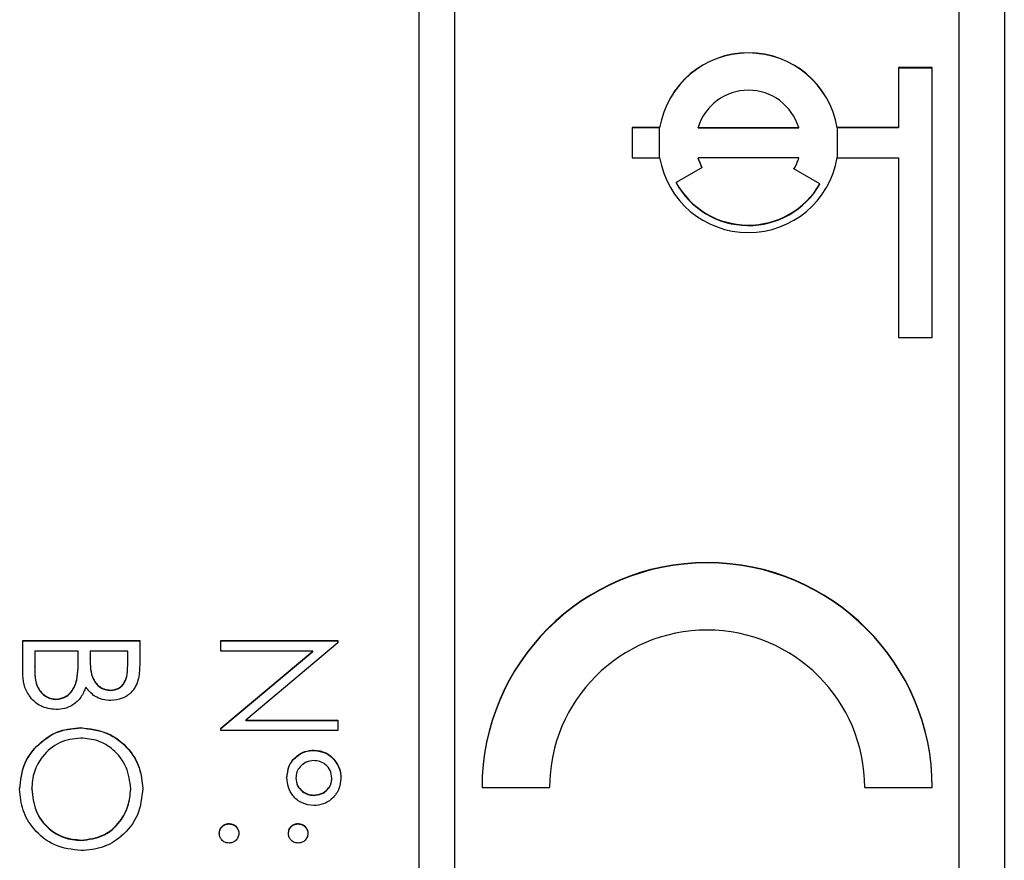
# Model space of a CAD drawing. Header units: millimetres. Extents: x 411 to 1892, y 42 to 1259.
# Tile 14 of 25: x 1761 to 1772, y 660 to 670. Entities that reach past the tile are written whole.
import ezdxf

# ---------------------------------------------------------------- set-up
doc = ezdxf.new("R2010")
doc.units = ezdxf.units.MM

msp = doc.modelspace()

# ---------------------------------------------------------------- linework, layer by layer
at = {"color": 7, "linetype": 'Continuous', "lineweight": 25}
for p, q in [((1772.268, 684.373), (1772.268, 643.373)), ((1765.768, 683.862), (1765.768, 643.888)), ((1766.168, 643.888), (1766.168, 683.862)), ((1771.768, 645.887), (1771.768, 681.863)), ((1771.468, 669.072), (1771.093, 669.072)), ((1771.093, 669.072), (1771.093, 668.406)), ((1771.468, 669.068), (1771.093, 669.068)), ((1771.468, 666.074), (1771.468, 669.072)), ((1768.134, 668.406), (1768.134, 668.072)), ((1768.44, 668.406), (1768.134, 668.406)), ((1768.44, 668.402), (1768.134, 668.402)), ((1768.44, 668.402), (1768.44, 668.406)), ((1768.867, 668.406), (1769.985, 668.406)), ((1768.867, 668.402), (1768.867, 668.406)), ((1768.867, 668.402), (1769.985, 668.402)), ((1769.985, 668.402), (1769.985, 668.406)), ((1771.093, 668.406), (1770.412, 668.406)), ((1770.412, 668.402), (1770.412, 668.406)), ((1771.093, 668.402), (1770.412, 668.402)), ((1771.093, 668.402), (1771.093, 668.406)), ((1768.134, 668.072), (1768.44, 668.072)), ((1769.985, 668.072), (1768.867, 668.072)), ((1768.867, 668.069), (1768.867, 668.072)), ((1769.985, 668.069), (1769.985, 668.072)), ((1770.412, 668.072), (1771.093, 668.072)), ((1771.093, 668.072), (1771.093, 666.074)), ((1768.911, 667.965), (1768.623, 667.798)), ((1770.22, 667.781), (1769.931, 667.947)), ((1768.623, 667.794), (1768.623, 667.798)), ((1770.22, 667.777), (1770.22, 667.781)), ((1771.093, 666.074), (1771.468, 666.074)), ((1761.368, 662.358), (1761.368, 662.709)), ((1761.368, 662.709), (1762.668, 662.709)), ((1761.368, 662.706), (1762.668, 662.706)), ((1762.668, 662.709), (1762.668, 662.456)), ((1763.568, 662.709), (1764.868, 662.709)), ((1763.568, 662.593), (1763.568, 662.709)), ((1763.568, 662.706), (1764.868, 662.706)), ((1764.868, 662.685), (1763.844, 661.827)), ((1764.868, 662.709), (1764.868, 662.685)), ((1761.501, 662.593), (1761.501, 662.427)), ((1761.984, 662.593), (1761.501, 662.593)), ((1761.984, 662.515), (1761.984, 662.593)), ((1762.118, 662.593), (1762.118, 662.514)), ((1762.534, 662.593), (1762.118, 662.593)), ((1762.534, 662.434), (1762.534, 662.593)), ((1764.589, 662.593), (1763.568, 662.593)), ((1763.568, 661.736), (1764.589, 662.593)), ((1763.568, 661.733), (1764.589, 662.589)), ((1764.589, 662.589), (1764.589, 662.593)), ((1761.984, 662.512), (1761.984, 662.515)), ((1762.118, 662.511), (1762.118, 662.514)), ((1761.501, 662.423), (1761.501, 662.427)), ((1762.534, 662.431), (1762.534, 662.434)), ((1761.969, 662.269), (1761.969, 662.272)), ((1762.343, 662.156), (1762.343, 662.16)), ((1761.737, 662.056), (1761.737, 662.06)), ((1763.844, 661.827), (1764.868, 661.827)), ((1763.844, 661.823), (1763.844, 661.827)), ((1763.844, 661.823), (1764.868, 661.823)), ((1764.868, 661.827), (1764.868, 661.71)), ((1762.012, 661.74), (1762.012, 661.743)), ((1763.568, 661.71), (1763.568, 661.736)), ((1764.868, 661.71), (1763.568, 661.71)), ((1764.604, 661.49), (1764.604, 661.493)), ((1764.401, 661.18), (1764.401, 661.183)), ((1764.801, 661.179), (1764.801, 661.183)), ((1761.468, 661.059), (1761.468, 661.063)), ((1762.568, 661.059), (1762.568, 661.063)), ((1766.468, 661.077), (1767.218, 661.077)), ((1770.718, 661.077), (1771.468, 661.077)), ((1764.599, 660.99), (1764.599, 660.994)), ((1763.659, 660.674), (1763.659, 660.677)), ((1764.426, 660.674), (1764.426, 660.677)), ((1762.018, 660.49), (1762.018, 660.494))]:
    msp.add_line(p, q, dxfattribs=at)
at = {"color": 8, "linetype": 'Continuous', "lineweight": 25}
for p, q in [((1768.44, 668.072), (1768.44, 668.402)), ((1770.412, 668.402), (1770.412, 668.072))]:
    msp.add_line(p, q, dxfattribs=at)
at = {"color": 7, "linetype": 'Continuous', "lineweight": 25}
for centre, radius, start, end in [((1769.426, 668.238), 1, 9.6255, 170.3745), ((1769.426, 668.235), 1, 9.6255, 170.3745), ((1769.426, 668.239), 0.583, 16.633, 163.367), ((1769.426, 668.24), 1, 189.6255, 350.3745), ((1769.425, 668.239), 0.583, 196.6122, 208.0967), ((1769.425, 668.235), 0.583, 196.6122, 208.0967), ((1769.427, 668.239), 0.583, 329.9832, 343.3877), ((1769.427, 668.235), 0.583, 329.9832, 343.3877), ((1769.426, 668.24), 0.917, 208.8091, 329.9705), ((1769.426, 668.236), 0.917, 208.8091, 329.9705), ((1768.968, 661.076), 2.5, 0.0304, 179.9696), ((1768.968, 661.072), 2.5, 0.0304, 179.9696), ((1768.968, 661.076), 1.75, 0.0304, 179.9696)]:
    msp.add_arc(centre, radius, start, end, dxfattribs=at)
for points, knots in [([(1761.969, 662.272), (1761.975, 662.318), (1761.985, 662.398), (1761.984, 662.48), (1761.984, 662.515)], [0, 0, 0, 0, 0.559734, 1, 1, 1, 1]), ([(1761.969, 662.269), (1761.975, 662.314), (1761.985, 662.395), (1761.984, 662.476), (1761.984, 662.512)], [0, 0, 0, 0, 0.559734, 1, 1, 1, 1]), ([(1762.118, 662.514), (1762.118, 662.433), (1762.118, 662.331), (1762.184, 662.23), (1762.229, 662.191), (1762.284, 662.164), (1762.323, 662.161), (1762.343, 662.16)], [0, 0, 0, 0, 0.498607, 0.624009, 0.749401, 0.874736, 1, 1, 1, 1]), ([(1762.118, 662.511), (1762.118, 662.429), (1762.118, 662.327), (1762.184, 662.226), (1762.229, 662.187), (1762.284, 662.161), (1762.323, 662.158), (1762.343, 662.156)], [0, 0, 0, 0, 0.498607, 0.624009, 0.749401, 0.874736, 1, 1, 1, 1]), ([(1762.668, 662.456), (1762.666, 662.4), (1762.664, 662.289), (1762.598, 662.143), (1762.476, 662.058), (1762.389, 662.048), (1762.346, 662.043)], [0, 0, 0, 0, 0.281317, 0.559922, 0.779935, 1, 1, 1, 1]), ([(1761.737, 661.943), (1761.678, 661.951), (1761.562, 661.966), (1761.438, 662.083), (1761.375, 662.221), (1761.37, 662.312), (1761.368, 662.358)], [0, 0, 0, 0, 0.279141, 0.558654, 0.779059, 1, 1, 1, 1]), ([(1761.501, 662.427), (1761.501, 662.342), (1761.501, 662.214), (1761.601, 662.102), (1761.675, 662.065), (1761.716, 662.061), (1761.737, 662.06)], [0, 0, 0, 0, 0.49936, 0.748736, 0.874399, 1, 1, 1, 1]), ([(1761.501, 662.423), (1761.501, 662.338), (1761.501, 662.211), (1761.601, 662.099), (1761.675, 662.061), (1761.716, 662.058), (1761.737, 662.056)], [0, 0, 0, 0, 0.49936, 0.748736, 0.874399, 1, 1, 1, 1]), ([(1762.343, 662.16), (1762.375, 662.163), (1762.423, 662.169), (1762.473, 662.21), (1762.528, 662.288), (1762.532, 662.369), (1762.534, 662.434)], [0, 0, 0, 0, 0.249284, 0.374925, 0.500645, 1, 1, 1, 1]), ([(1762.343, 662.156), (1762.375, 662.16), (1762.423, 662.165), (1762.473, 662.207), (1762.528, 662.284), (1762.532, 662.366), (1762.534, 662.431)], [0, 0, 0, 0, 0.249284, 0.374925, 0.500645, 1, 1, 1, 1]), ([(1761.737, 662.06), (1761.769, 662.064), (1761.832, 662.071), (1761.925, 662.147), (1761.952, 662.225), (1761.969, 662.272)], [0, 0, 0, 0, 0.279944, 0.560429, 1, 1, 1, 1]), ([(1761.737, 662.056), (1761.769, 662.06), (1761.832, 662.068), (1761.925, 662.143), (1761.952, 662.221), (1761.969, 662.269)], [0, 0, 0, 0, 0.279944, 0.560429, 1, 1, 1, 1]), ([(1762.069, 662.193), (1762.053, 662.154), (1762.022, 662.077), (1761.935, 661.995), (1761.835, 661.95), (1761.77, 661.946), (1761.737, 661.943)], [0, 0, 0, 0, 0.2803823, 0.5596055, 0.7797648, 1, 1, 1, 1]), ([(1762.346, 662.043), (1762.315, 662.045), (1762.254, 662.05), (1762.149, 662.093), (1762.099, 662.155), (1762.069, 662.193)], [0, 0, 0, 0, 0.280867, 0.561527, 1, 1, 1, 1]), ([(1761.334, 661.058), (1761.345, 661.159), (1761.368, 661.36), (1761.552, 661.584), (1761.775, 661.722), (1761.933, 661.736), (1762.012, 661.743)], [0, 0, 0, 0, 0.279663, 0.559354, 0.779636, 1, 1, 1, 1]), ([(1761.334, 661.055), (1761.345, 661.155), (1761.368, 661.357), (1761.552, 661.581), (1761.775, 661.719), (1761.933, 661.733), (1762.012, 661.74)], [0, 0, 0, 0, 0.279663, 0.559354, 0.779636, 1, 1, 1, 1]), ([(1762.012, 661.743), (1762.112, 661.731), (1762.313, 661.707), (1762.541, 661.529), (1762.677, 661.305), (1762.693, 661.147), (1762.701, 661.069)], [0, 0, 0, 0, 0.279731, 0.559327, 0.77968, 1, 1, 1, 1]), ([(1762.012, 661.74), (1762.112, 661.728), (1762.313, 661.704), (1762.541, 661.526), (1762.677, 661.301), (1762.693, 661.144), (1762.701, 661.065)], [0, 0, 0, 0, 0.279731, 0.559327, 0.77968, 1, 1, 1, 1]), ([(1762.012, 661.627), (1761.931, 661.617), (1761.767, 661.597), (1761.59, 661.44), (1761.484, 661.256), (1761.473, 661.127), (1761.468, 661.063)], [0, 0, 0, 0, 0.279416, 0.559077, 0.779478, 1, 1, 1, 1]), ([(1762.568, 661.063), (1762.557, 661.145), (1762.536, 661.309), (1762.391, 661.497), (1762.207, 661.609), (1762.077, 661.621), (1762.012, 661.627)], [0, 0, 0, 0, 0.2796271, 0.5593495, 0.7796302, 1, 1, 1, 1]), ([(1764.301, 661.186), (1764.306, 661.231), (1764.316, 661.321), (1764.397, 661.423), (1764.497, 661.484), (1764.568, 661.49), (1764.604, 661.493)], [0, 0, 0, 0, 0.279728, 0.559381, 0.779608, 1, 1, 1, 1]), ([(1764.301, 661.182), (1764.306, 661.228), (1764.316, 661.318), (1764.397, 661.419), (1764.497, 661.481), (1764.568, 661.487), (1764.604, 661.49)], [0, 0, 0, 0, 0.2797283, 0.5593806, 0.779608, 1, 1, 1, 1]), ([(1764.604, 661.493), (1764.648, 661.488), (1764.738, 661.476), (1764.834, 661.389), (1764.892, 661.289), (1764.898, 661.219), (1764.901, 661.183)], [0, 0, 0, 0, 0.279239, 0.559101, 0.779515, 1, 1, 1, 1]), ([(1764.604, 661.49), (1764.648, 661.484), (1764.738, 661.472), (1764.834, 661.386), (1764.892, 661.285), (1764.898, 661.215), (1764.901, 661.18)], [0, 0, 0, 0, 0.279239, 0.559101, 0.779515, 1, 1, 1, 1]), ([(1764.601, 661.377), (1764.572, 661.373), (1764.514, 661.367), (1764.45, 661.314), (1764.408, 661.252), (1764.403, 661.206), (1764.401, 661.183)], [0, 0, 0, 0, 0.279655, 0.5595, 0.779804, 1, 1, 1, 1]), ([(1764.801, 661.183), (1764.797, 661.212), (1764.79, 661.27), (1764.735, 661.333), (1764.669, 661.371), (1764.624, 661.375), (1764.601, 661.377)], [0, 0, 0, 0, 0.279349, 0.559223, 0.779594, 1, 1, 1, 1]), ([(1764.601, 660.877), (1764.556, 660.883), (1764.466, 660.893), (1764.368, 660.979), (1764.31, 661.08), (1764.304, 661.151), (1764.301, 661.186)], [0, 0, 0, 0, 0.279451, 0.559125, 0.779441, 1, 1, 1, 1]), ([(1764.401, 661.183), (1764.405, 661.155), (1764.412, 661.098), (1764.468, 661.036), (1764.532, 660.999), (1764.577, 660.996), (1764.599, 660.994)], [0, 0, 0, 0, 0.27928, 0.559096, 0.779507, 1, 1, 1, 1]), ([(1764.401, 661.18), (1764.405, 661.151), (1764.412, 661.094), (1764.468, 661.033), (1764.532, 660.996), (1764.577, 660.992), (1764.599, 660.99)], [0, 0, 0, 0, 0.27928, 0.559096, 0.779507, 1, 1, 1, 1]), ([(1764.599, 660.994), (1764.628, 660.997), (1764.686, 661.002), (1764.752, 661.052), (1764.795, 661.115), (1764.799, 661.16), (1764.801, 661.183)], [0, 0, 0, 0, 0.279971, 0.559668, 0.779809, 1, 1, 1, 1]), ([(1764.599, 660.99), (1764.628, 660.993), (1764.686, 660.999), (1764.752, 661.048), (1764.795, 661.111), (1764.799, 661.156), (1764.801, 661.179)], [0, 0, 0, 0, 0.279971, 0.559668, 0.779809, 1, 1, 1, 1]), ([(1764.901, 661.183), (1764.896, 661.139), (1764.886, 661.049), (1764.805, 660.949), (1764.707, 660.887), (1764.636, 660.88), (1764.601, 660.877)], [0, 0, 0, 0, 0.279651, 0.559386, 0.779629, 1, 1, 1, 1]), ([(1762.018, 660.377), (1761.917, 660.389), (1761.716, 660.412), (1761.492, 660.597), (1761.355, 660.821), (1761.341, 660.979), (1761.334, 661.058)], [0, 0, 0, 0, 0.27963, 0.559343, 0.779597, 1, 1, 1, 1]), ([(1761.468, 661.063), (1761.477, 660.98), (1761.496, 660.816), (1761.638, 660.624), (1761.824, 660.512), (1761.953, 660.5), (1762.018, 660.494)], [0, 0, 0, 0, 0.27983, 0.559389, 0.779654, 1, 1, 1, 1]), ([(1761.468, 661.059), (1761.477, 660.977), (1761.496, 660.812), (1761.638, 660.621), (1761.824, 660.508), (1761.953, 660.496), (1762.018, 660.49)], [0, 0, 0, 0, 0.27983, 0.559389, 0.779654, 1, 1, 1, 1]), ([(1762.701, 661.069), (1762.69, 660.967), (1762.669, 660.763), (1762.484, 660.536), (1762.258, 660.398), (1762.098, 660.384), (1762.018, 660.377)], [0, 0, 0, 0, 0.279767, 0.559358, 0.779571, 1, 1, 1, 1]), ([(1762.018, 660.494), (1762.101, 660.504), (1762.266, 660.524), (1762.445, 660.682), (1762.549, 660.869), (1762.561, 660.998), (1762.568, 661.063)], [0, 0, 0, 0, 0.279468, 0.55887, 0.779516, 1, 1, 1, 1]), ([(1762.018, 660.49), (1762.101, 660.5), (1762.266, 660.52), (1762.445, 660.678), (1762.549, 660.866), (1762.561, 660.995), (1762.568, 661.059)], [0, 0, 0, 0, 0.279468, 0.5588703, 0.7795158, 1, 1, 1, 1]), ([(1763.551, 660.569), (1763.553, 660.585), (1763.557, 660.617), (1763.586, 660.652), (1763.622, 660.674), (1763.647, 660.676), (1763.659, 660.677)], [0, 0, 0, 0, 0.279581, 0.559143, 0.779575, 1, 1, 1, 1]), ([(1763.551, 660.565), (1763.553, 660.581), (1763.557, 660.613), (1763.586, 660.648), (1763.622, 660.67), (1763.647, 660.672), (1763.659, 660.674)], [0, 0, 0, 0, 0.279581, 0.559143, 0.779575, 1, 1, 1, 1]), ([(1763.659, 660.677), (1763.675, 660.675), (1763.707, 660.672), (1763.743, 660.642), (1763.764, 660.607), (1763.767, 660.582), (1763.768, 660.569)], [0, 0, 0, 0, 0.2795762, 0.5592837, 0.7795524, 1, 1, 1, 1]), ([(1763.659, 660.674), (1763.675, 660.672), (1763.707, 660.668), (1763.743, 660.639), (1763.764, 660.603), (1763.767, 660.578), (1763.768, 660.565)], [0, 0, 0, 0, 0.279576, 0.559284, 0.779552, 1, 1, 1, 1]), ([(1764.318, 660.569), (1764.32, 660.585), (1764.323, 660.617), (1764.353, 660.652), (1764.388, 660.674), (1764.413, 660.676), (1764.426, 660.677)], [0, 0, 0, 0, 0.279647, 0.559299, 0.779615, 1, 1, 1, 1]), ([(1764.318, 660.565), (1764.32, 660.581), (1764.323, 660.613), (1764.353, 660.649), (1764.388, 660.67), (1764.413, 660.673), (1764.426, 660.674)], [0, 0, 0, 0, 0.279647, 0.559299, 0.779615, 1, 1, 1, 1]), ([(1764.426, 660.677), (1764.442, 660.675), (1764.474, 660.671), (1764.509, 660.642), (1764.531, 660.607), (1764.533, 660.582), (1764.534, 660.569)], [0, 0, 0, 0, 0.279585, 0.559454, 0.779697, 1, 1, 1, 1]), ([(1764.426, 660.674), (1764.442, 660.672), (1764.474, 660.668), (1764.509, 660.638), (1764.531, 660.603), (1764.533, 660.578), (1764.534, 660.565)], [0, 0, 0, 0, 0.2795852, 0.5594544, 0.7796968, 1, 1, 1, 1]), ([(1763.659, 660.461), (1763.643, 660.463), (1763.611, 660.466), (1763.576, 660.496), (1763.554, 660.531), (1763.552, 660.556), (1763.551, 660.569)], [0, 0, 0, 0, 0.279469, 0.559358, 0.779674, 1, 1, 1, 1]), ([(1763.768, 660.569), (1763.766, 660.553), (1763.762, 660.521), (1763.732, 660.486), (1763.697, 660.464), (1763.672, 660.462), (1763.659, 660.461)], [0, 0, 0, 0, 0.279602, 0.559212, 0.779475, 1, 1, 1, 1]), ([(1764.426, 660.461), (1764.41, 660.463), (1764.378, 660.466), (1764.343, 660.496), (1764.321, 660.531), (1764.319, 660.556), (1764.318, 660.569)], [0, 0, 0, 0, 0.279517, 0.559326, 0.779544, 1, 1, 1, 1]), ([(1764.534, 660.569), (1764.533, 660.553), (1764.529, 660.521), (1764.499, 660.486), (1764.464, 660.464), (1764.439, 660.462), (1764.426, 660.461)], [0, 0, 0, 0, 0.279602, 0.559212, 0.779475, 1, 1, 1, 1])]:
    msp.add_open_spline(points, degree=3, knots=knots, dxfattribs=at)

doc.saveas('drawing.dxf')
